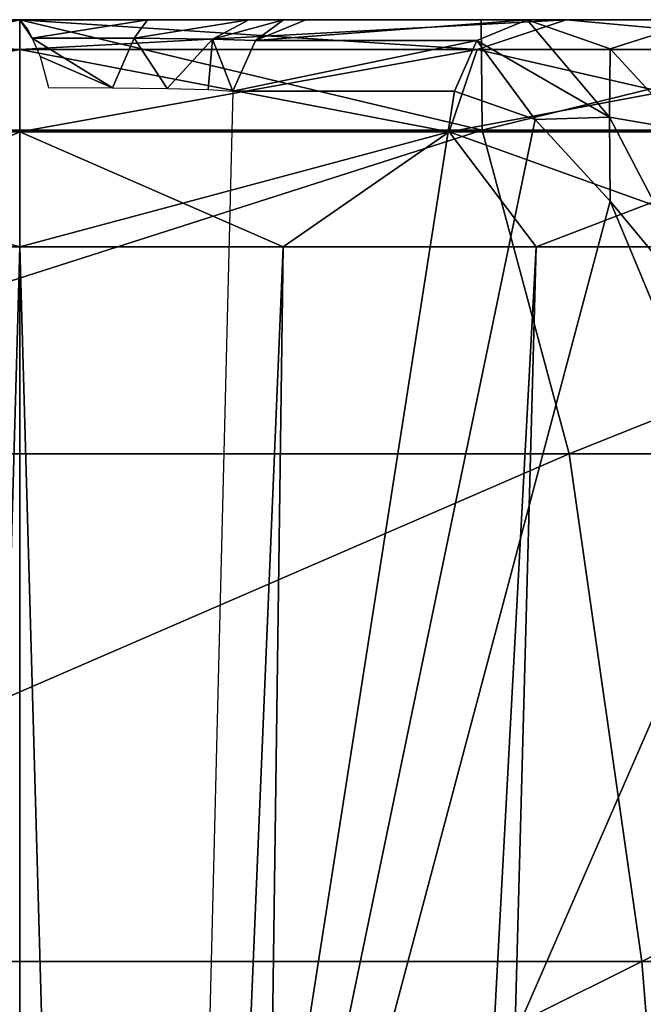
# Model space of a CAD drawing. Header units: millimetres. Extents: x -53 to 54, y -61 to 48.
# Tile 77 of 86: x 0 to 2.5, y 44.04 to 48. Entities that reach past the tile are written whole.
import ezdxf

# ---------------------------------------------------------------- set-up
doc = ezdxf.new("R2010")
doc.units = ezdxf.units.MM
doc.header["$LTSCALE"] = 65.185185
for name, color, linetype in [('123', 7, 'CONTINUOUS'), ('124', 7, 'CONTINUOUS'), ('173', 7, 'CONTINUOUS'), ('174', 7, 'CONTINUOUS'), ('175', 7, 'CONTINUOUS'), ('2', 7, 'CONTINUOUS'), ('22', 7, 'CONTINUOUS'), ('31', 7, 'CONTINUOUS'), ('36', 7, 'CONTINUOUS'), ('37', 7, 'CONTINUOUS')]:
    doc.layers.add(name, color=color, linetype=linetype)

msp = doc.modelspace()

# ---------------------------------------------------------------- linework, layer by layer
at = {"layer": '123', "color": 7, "linetype": 'Continuous', "true_color": 0xe0f2ff}
for points in [[(0, 47.8802, -5.9417), (-2.1943, 48, -6.0295), (-1.8361, 47.8802, -5.6509), (0, 47.8802, -5.9417)], [(0, 48, -6.4163), (-2.1943, 48, -6.0295), (0, 47.8802, -5.9417), (0, 48, -6.4163)], [(-2.1943, 48, 6.0295), (0, 48, 6.4163), (-1.8361, 47.8802, 5.6509), (-2.1943, 48, 6.0295)], [(-1.8361, 47.8802, 5.6509), (0, 48, 6.4163), (0, 47.8802, 5.9417), (-1.8361, 47.8802, 5.6509)], [(-1.8361, 47.8802, 5.6509), (0, 47.8802, 5.9417), (-1.7245, 47.5491, 5.3074), (-1.8361, 47.8802, 5.6509)], [(0, 47.5491, -5.5806), (-1.8361, 47.8802, -5.6509), (-1.7245, 47.5491, -5.3074), (0, 47.5491, -5.5806)], [(0, 47.8802, -5.9417), (-1.8361, 47.8802, -5.6509), (0, 47.5491, -5.5806), (0, 47.8802, -5.9417)], [(-1.7245, 47.5491, 5.3074), (0, 47.8802, 5.9417), (0, 47.5491, 5.5806), (-1.7245, 47.5491, 5.3074)], [(-1.0574, 47.0872, 5.316), (-1.7245, 47.5491, 5.3074), (0, 47.5491, 5.5806), (-1.0574, 47.0872, 5.316)], [(0, 47.0872, -5.4201), (0, 47.5491, -5.5806), (-1.7245, 47.5491, -5.3074), (0, 47.0872, -5.4201)], [(-1.0574, 47.0872, -5.316), (0, 47.0872, -5.4201), (-1.7245, 47.5491, -5.3074), (-1.0574, 47.0872, -5.316)], [(0, 47.0872, 5.4201), (-1.0574, 47.0872, 5.316), (0, 47.5491, 5.5806), (0, 47.0872, 5.4201)]]:
    msp.add_3dface(points, dxfattribs=at)
at = {"layer": '124', "color": 7, "linetype": 'Continuous', "true_color": 0xe0f2ff}
for points in [[(2.1943, 48, -6.0295), (0, 48, -6.4163), (1.8361, 47.8802, -5.6509), (2.1943, 48, -6.0295)], [(0, 48, -6.4163), (0, 47.8802, -5.9417), (1.8361, 47.8802, -5.6509), (0, 48, -6.4163)], [(0, 47.8802, 5.9417), (2.1943, 48, 6.0295), (1.8361, 47.8802, 5.6509), (0, 47.8802, 5.9417)], [(0, 48, 6.4163), (2.1943, 48, 6.0295), (0, 47.8802, 5.9417), (0, 48, 6.4163)], [(1.8361, 47.8802, 5.6509), (2.1943, 48, 6.0295), (3.4925, 47.8802, 4.807), (1.8361, 47.8802, 5.6509)], [(3.4925, 47.8802, -4.807), (2.1943, 48, -6.0295), (1.8361, 47.8802, -5.6509), (3.4925, 47.8802, -4.807)], [(2.1943, 48, 6.0295), (4.1242, 48, 4.9153), (3.4925, 47.8802, 4.807), (2.1943, 48, 6.0295)], [(4.1242, 48, -4.9153), (2.1943, 48, -6.0295), (3.4925, 47.8802, -4.807), (4.1242, 48, -4.9153)], [(0, 47.5491, 5.5806), (0, 47.8802, 5.9417), (1.8361, 47.8802, 5.6509), (0, 47.5491, 5.5806)], [(0, 47.5491, 5.5806), (1.8361, 47.8802, 5.6509), (1.7245, 47.5491, 5.3074), (0, 47.5491, 5.5806)], [(0, 47.8802, -5.9417), (0, 47.5491, -5.5806), (1.7245, 47.5491, -5.3074), (0, 47.8802, -5.9417)], [(1.8361, 47.8802, -5.6509), (0, 47.8802, -5.9417), (1.7245, 47.5491, -5.3074), (1.8361, 47.8802, -5.6509)], [(3.2802, 47.5491, -4.5148), (1.8361, 47.8802, -5.6509), (1.7245, 47.5491, -5.3074), (3.2802, 47.5491, -4.5148)], [(1.8361, 47.8802, 5.6509), (3.4925, 47.8802, 4.807), (1.7245, 47.5491, 5.3074), (1.8361, 47.8802, 5.6509)], [(1.7245, 47.5491, 5.3074), (3.4925, 47.8802, 4.807), (3.2802, 47.5491, 4.5148), (1.7245, 47.5491, 5.3074)], [(3.4925, 47.8802, -4.807), (1.8361, 47.8802, -5.6509), (3.2802, 47.5491, -4.5148), (3.4925, 47.8802, -4.807)], [(1.0574, 47.0872, 5.316), (0, 47.0872, 5.4201), (1.7245, 47.5491, 5.3074), (1.0574, 47.0872, 5.316)], [(0, 47.0872, 5.4201), (0, 47.5491, 5.5806), (1.7245, 47.5491, 5.3074), (0, 47.0872, 5.4201)], [(0, 47.0872, -5.4201), (1.0574, 47.0872, -5.316), (0, 47.5491, -5.5806), (0, 47.0872, -5.4201)], [(0, 47.5491, -5.5806), (1.0574, 47.0872, -5.316), (1.7245, 47.5491, -5.3074), (0, 47.5491, -5.5806)], [(2.0742, 47.0872, 5.0076), (1.0574, 47.0872, 5.316), (1.7245, 47.5491, 5.3074), (2.0742, 47.0872, 5.0076)], [(1.0574, 47.0872, -5.316), (2.0742, 47.0872, -5.0076), (1.7245, 47.5491, -5.3074), (1.0574, 47.0872, -5.316)], [(2.0742, 47.0872, 5.0076), (1.7245, 47.5491, 5.3074), (3.2802, 47.5491, 4.5148), (2.0742, 47.0872, 5.0076)], [(2.0742, 47.0872, -5.0076), (3.0113, 47.0872, -4.5067), (1.7245, 47.5491, -5.3074), (2.0742, 47.0872, -5.0076)], [(3.0113, 47.0872, -4.5067), (3.2802, 47.5491, -4.5148), (1.7245, 47.5491, -5.3074), (3.0113, 47.0872, -4.5067)], [(3.0113, 47.0872, 4.5067), (2.0742, 47.0872, 5.0076), (3.2802, 47.5491, 4.5148), (3.0113, 47.0872, 4.5067)]]:
    msp.add_3dface(points, dxfattribs=at)
at = {"layer": '173', "color": 7, "linetype": 'Continuous', "true_color": 0xe0f2ff}
for points in [[(2.0374, 48, 12.1298), (1.8352, 47.9167, 12.176), (2.3679, 47.6089, 14.5704), (2.0374, 48, 12.1298)], [(2.3703, 47.8828, 13.6216), (2.0374, 48, 12.1298), (2.3679, 47.6089, 14.5704), (2.3703, 47.8828, 13.6216)], [(1.7452, 47.7131, 12.1965), (2.0703, 47.5994, 13.6432), (1.8352, 47.9167, 12.176), (1.7452, 47.7131, 12.1965)], [(1.8352, 47.9167, 12.176), (2.0703, 47.5994, 13.6432), (2.3679, 47.6089, 14.5704), (1.8352, 47.9167, 12.176)], [(2.6714, 47.5557, 15.0114), (2.3703, 47.8828, 13.6216), (2.3679, 47.6089, 14.5704), (2.6714, 47.5557, 15.0114)], [(2.0703, 47.5994, 13.6432), (2.3712, 47.2711, 15.026), (2.3679, 47.6089, 14.5704), (2.0703, 47.5994, 13.6432)], [(2.3679, 47.6089, 14.5704), (2.3712, 47.2711, 15.026), (2.8412, 46.7039, 16.8219), (2.3679, 47.6089, 14.5704)], [(2.6714, 47.5557, 15.0114), (2.3679, 47.6089, 14.5704), (2.8412, 46.7039, 16.8219), (2.6714, 47.5557, 15.0114)], [(2.3712, 47.2711, 15.026), (2.8961, 46.0063, 17.5739), (2.8412, 46.7039, 16.8219), (2.3712, 47.2711, 15.026)]]:
    msp.add_3dface(points, dxfattribs=at)
at = {"layer": '174', "color": 7, "linetype": 'Continuous', "true_color": 0xe0f2ff}
for points in [[(2.0374, 48, 12.1298), (1.1485, 48, 8.2353), (0.9463, 47.9167, 8.2815), (2.0374, 48, 12.1298)], [(1.8352, 47.9167, 12.176), (2.0374, 48, 12.1298), (0.9463, 47.9167, 8.2815), (1.8352, 47.9167, 12.176)], [(0.8563, 47.7131, 8.302), (1.8352, 47.9167, 12.176), (0.9463, 47.9167, 8.2815), (0.8563, 47.7131, 8.302)], [(0.8563, 47.7131, 8.302), (1.7452, 47.7131, 12.1965), (1.8352, 47.9167, 12.176), (0.8563, 47.7131, 8.302)]]:
    msp.add_3dface(points, dxfattribs=at)
at = {"layer": '175', "color": 7, "linetype": 'Continuous', "true_color": 0xe0f2ff}
for points in [[(0.0497, 47.9261, 7.4341), (0, 48, 7.2295), (0.0315, 47.9617, 7.3806), (0.0497, 47.9261, 7.4341)], [(0.5134, 48, 7.3877), (0, 48, 7.2295), (0.0497, 47.9261, 7.4341), (0.5134, 48, 7.3877)], [(0.5134, 48, 7.3877), (0.0497, 47.9261, 7.4341), (0.4599, 47.9255, 7.5856), (0.5134, 48, 7.3877)], [(0.9198, 48, 7.7422), (0.4599, 47.9255, 7.5856), (0.7744, 47.9223, 7.8846), (0.9198, 48, 7.7422)], [(0.9198, 48, 7.7422), (0.5134, 48, 7.3877), (0.4599, 47.9255, 7.5856), (0.9198, 48, 7.7422)], [(0.9463, 47.9167, 8.2815), (1.0595, 48, 7.9753), (0.7744, 47.9223, 7.8846), (0.9463, 47.9167, 8.2815)], [(1.0595, 48, 7.9753), (0.9198, 48, 7.7422), (0.7744, 47.9223, 7.8846), (1.0595, 48, 7.9753)], [(1.1485, 48, 8.2353), (1.0595, 48, 7.9753), (0.9463, 47.9167, 8.2815), (1.1485, 48, 8.2353)], [(0.0497, 47.9261, 7.4341), (0.0825, 47.8527, 7.5018), (0.3724, 47.7263, 7.6513), (0.0497, 47.9261, 7.4341)], [(0.4599, 47.9255, 7.5856), (0.0497, 47.9261, 7.4341), (0.3724, 47.7263, 7.6513), (0.4599, 47.9255, 7.5856)], [(0.5918, 47.7236, 7.8188), (0.4599, 47.9255, 7.5856), (0.3724, 47.7263, 7.6513), (0.5918, 47.7236, 7.8188)], [(0.7744, 47.9223, 7.8846), (0.4599, 47.9255, 7.5856), (0.5918, 47.7236, 7.8188), (0.7744, 47.9223, 7.8846)], [(0.7571, 47.7191, 8.0406), (0.7744, 47.9223, 7.8846), (0.5918, 47.7236, 7.8188), (0.7571, 47.7191, 8.0406)], [(0.8563, 47.7131, 8.302), (0.7744, 47.9223, 7.8846), (0.7571, 47.7191, 8.0406), (0.8563, 47.7131, 8.302)], [(0.8563, 47.7131, 8.302), (0.9463, 47.9167, 8.2815), (0.7744, 47.9223, 7.8846), (0.8563, 47.7131, 8.302)], [(0.0825, 47.8527, 7.5018), (0.1162, 47.7271, 7.5506), (0.3724, 47.7263, 7.6513), (0.0825, 47.8527, 7.5018)]]:
    msp.add_3dface(points, dxfattribs=at)
at = {"layer": '2', "color": 7, "linetype": 'Continuous', "true_color": 0xe0f2ff}
for points in [[(0, 48, 7.2295), (-2.1943, 48, 6.0295), (-0.5103, 48, 7.386), (0, 48, 7.2295)], [(0, 48, 6.4163), (-2.1943, 48, 6.0295), (0, 48, 7.2295), (0, 48, 6.4163)], [(-2.1943, 48, -6.0295), (0, 48, -6.4163), (-1.8532, 48, -12.1593), (-2.1943, 48, -6.0295)], [(-1.8532, 48, -12.1593), (0, 48, -6.4163), (0, 48, -12.2997), (-1.8532, 48, -12.1593)], [(0, 48, -12.2997), (2.1943, 48, -6.0295), (1.8532, 48, -12.1593), (0, 48, -12.2997)], [(0.5134, 48, 7.3877), (0, 48, 6.4163), (0, 48, 7.2295), (0.5134, 48, 7.3877)], [(0.9198, 48, 7.7422), (0, 48, 6.4163), (0.5134, 48, 7.3877), (0.9198, 48, 7.7422)], [(2.1943, 48, 6.0295), (0, 48, 6.4163), (0.9198, 48, 7.7422), (2.1943, 48, 6.0295)], [(0, 48, -6.4163), (2.1943, 48, -6.0295), (0, 48, -12.2997), (0, 48, -6.4163)], [(1.0595, 48, 7.9753), (2.1943, 48, 6.0295), (0.9198, 48, 7.7422), (1.0595, 48, 7.9753)], [(1.1485, 48, 8.2353), (2.1943, 48, 6.0295), (1.0595, 48, 7.9753), (1.1485, 48, 8.2353)], [(2.0374, 48, 12.1298), (2.1943, 48, 6.0295), (1.1485, 48, 8.2353), (2.0374, 48, 12.1298)], [(1.8532, 48, -12.1593), (2.1943, 48, -6.0295), (3.664, 48, -11.7413), (1.8532, 48, -12.1593)], [(2.7369, 48, 11.9913), (2.1943, 48, 6.0295), (2.0374, 48, 12.1298), (2.7369, 48, 11.9913)], [(4.1242, 48, 4.9153), (2.1943, 48, 6.0295), (3.668, 48, 6.4333), (4.1242, 48, 4.9153)], [(2.1943, 48, -6.0295), (4.1242, 48, -4.9153), (3.664, 48, -11.7413), (2.1943, 48, -6.0295)], [(2.5384, 48, 7.9181), (2.1943, 48, 6.0295), (2.7369, 48, 11.9913), (2.5384, 48, 7.9181)], [(2.532, 48, 7.3669), (2.1943, 48, 6.0295), (2.5384, 48, 7.9181), (2.532, 48, 7.3669)], [(2.7449, 48, 6.876), (2.1943, 48, 6.0295), (2.532, 48, 7.3669), (2.7449, 48, 6.876)], [(3.1368, 48, 6.5136), (2.1943, 48, 6.0295), (2.7449, 48, 6.876), (3.1368, 48, 6.5136)], [(3.668, 48, 6.4333), (2.1943, 48, 6.0295), (3.1368, 48, 6.5136), (3.668, 48, 6.4333)]]:
    msp.add_3dface(points, dxfattribs=at)
at = {"layer": '22', "color": 7, "linetype": 'Continuous', "true_color": 0xe0f2ff}
for points in [[(1.7452, 47.7131, 12.1965), (0.6873, 40.9352, 8.8913), (2.0703, 47.5994, 13.6432), (1.7452, 47.7131, 12.1965)], [(0.8563, 47.7131, 8.302), (0.6873, 40.9352, 8.8913), (1.7452, 47.7131, 12.1965), (0.8563, 47.7131, 8.302)], [(2.0703, 47.5994, 13.6432), (0.6873, 40.9352, 8.8913), (2.3712, 47.2711, 15.026), (2.0703, 47.5994, 13.6432)], [(2.3712, 47.2711, 15.026), (0.6873, 40.9352, 8.8913), (2.8961, 46.0063, 17.5739), (2.3712, 47.2711, 15.026)], [(2.8961, 46.0063, 17.5739), (0.6873, 40.9352, 8.8913), (3.2816, 44.0317, 19.65), (2.8961, 46.0063, 17.5739)]]:
    msp.add_3dface(points, dxfattribs=at)
at = {"layer": '31', "color": 7, "linetype": 'Continuous', "true_color": 0xe0f2ff}
for points in [[(0, 48, -12.2997), (1.8574, 47.5557, -15.1337), (-1.8574, 47.5557, -15.1337), (0, 48, -12.2997)], [(-1.8532, 48, -12.1593), (0, 48, -12.2997), (-1.8574, 47.5557, -15.1337), (-1.8532, 48, -12.1593)], [(0, 48, -12.2997), (1.8532, 48, -12.1593), (1.8574, 47.5557, -15.1337), (0, 48, -12.2997)], [(1.8532, 48, -12.1593), (3.664, 48, -11.7413), (1.8574, 47.5557, -15.1337), (1.8532, 48, -12.1593)], [(3.664, 48, -11.7413), (5.462, 47.5557, -14.2354), (1.8574, 47.5557, -15.1337), (3.664, 48, -11.7413)], [(2.7369, 48, 11.9913), (2.0374, 48, 12.1298), (2.3703, 47.8828, 13.6216), (2.7369, 48, 11.9913)], [(2.6714, 47.5557, 15.0114), (2.7369, 48, 11.9913), (2.3703, 47.8828, 13.6216), (2.6714, 47.5557, 15.0114)], [(2.2061, 46.2556, -17.8067), (-2.2061, 46.2556, -17.8067), (1.8574, 47.5557, -15.1337), (2.2061, 46.2556, -17.8067)], [(1.8574, 47.5557, -15.1337), (-2.2061, 46.2556, -17.8067), (-1.8574, 47.5557, -15.1337), (1.8574, 47.5557, -15.1337)], [(5.462, 47.5557, -14.2354), (2.2061, 46.2556, -17.8067), (1.8574, 47.5557, -15.1337), (5.462, 47.5557, -14.2354)], [(6.4849, 46.2556, -16.73), (2.2061, 46.2556, -17.8067), (5.462, 47.5557, -14.2354), (6.4849, 46.2556, -16.73)], [(2.2061, 46.2556, -17.8067), (-2.4978, 44.2161, -19.9775), (-2.2061, 46.2556, -17.8067), (2.2061, 46.2556, -17.8067)], [(2.4978, 44.2161, -19.9775), (-2.4978, 44.2161, -19.9775), (2.2061, 46.2556, -17.8067), (2.4978, 44.2161, -19.9775)], [(6.4849, 46.2556, -16.73), (2.4978, 44.2161, -19.9775), (2.2061, 46.2556, -17.8067), (6.4849, 46.2556, -16.73)], [(7.3398, 44.2161, -18.7474), (2.4978, 44.2161, -19.9775), (6.4849, 46.2556, -16.73), (7.3398, 44.2161, -18.7474)], [(2.4978, 44.2161, -19.9775), (-2.7065, 41.6198, -21.4515), (-2.4978, 44.2161, -19.9775), (2.4978, 44.2161, -19.9775)], [(2.7065, 41.6198, -21.4515), (-2.7065, 41.6198, -21.4515), (2.4978, 44.2161, -19.9775), (2.7065, 41.6198, -21.4515)], [(7.3398, 44.2161, -18.7474), (2.7065, 41.6198, -21.4515), (2.4978, 44.2161, -19.9775), (7.3398, 44.2161, -18.7474)]]:
    msp.add_3dface(points, dxfattribs=at)
at = {"layer": '36', "color": 7, "linetype": 'Continuous', "true_color": 0xe0f2ff}
for points in [[(0.7143, 21.8257, -3.1296), (0, 47.0872, -5.4201), (0, 21.8257, -3.21), (0.7143, 21.8257, -3.1296)], [(1.0574, 47.0872, -5.316), (0, 47.0872, -5.4201), (0.7143, 21.8257, -3.1296), (1.0574, 47.0872, -5.316)], [(0, 47.0872, 5.4201), (1.0574, 47.0872, 5.316), (0, 21.8257, 3.21), (0, 47.0872, 5.4201)], [(0, 21.8257, 3.21), (1.0574, 47.0872, 5.316), (0.7143, 21.8257, 3.1296), (0, 21.8257, 3.21)], [(2.0742, 47.0872, -5.0076), (1.0574, 47.0872, -5.316), (0.7143, 21.8257, -3.1296), (2.0742, 47.0872, -5.0076)], [(1.0574, 47.0872, 5.316), (2.0742, 47.0872, 5.0076), (0.7143, 21.8257, 3.1296), (1.0574, 47.0872, 5.316)], [(1.3928, 21.8257, -2.8922), (2.0742, 47.0872, -5.0076), (0.7143, 21.8257, -3.1296), (1.3928, 21.8257, -2.8922)], [(0.7143, 21.8257, 3.1296), (2.0742, 47.0872, 5.0076), (1.3928, 21.8257, 2.8922), (0.7143, 21.8257, 3.1296)], [(1.3928, 21.8257, 2.8922), (3.0113, 47.0872, 4.5067), (2.0014, 21.8257, 2.5097), (1.3928, 21.8257, 2.8922)], [(2.0742, 47.0872, 5.0076), (3.0113, 47.0872, 4.5067), (1.3928, 21.8257, 2.8922), (2.0742, 47.0872, 5.0076)], [(3.0113, 47.0872, -4.5067), (2.0742, 47.0872, -5.0076), (1.3928, 21.8257, -2.8922), (3.0113, 47.0872, -4.5067)], [(2.0014, 21.8257, -2.5097), (3.0113, 47.0872, -4.5067), (1.3928, 21.8257, -2.8922), (2.0014, 21.8257, -2.5097)], [(3.0113, 47.0872, 4.5067), (3.8326, 47.0872, 3.8326), (2.0014, 21.8257, 2.5097), (3.0113, 47.0872, 4.5067)], [(2.0014, 21.8257, 2.5097), (3.8326, 47.0872, 3.8326), (2.5097, 21.8257, 2.0014), (2.0014, 21.8257, 2.5097)], [(3.8326, 47.0872, -3.8326), (3.0113, 47.0872, -4.5067), (2.0014, 21.8257, -2.5097), (3.8326, 47.0872, -3.8326)], [(2.5097, 21.8257, -2.0014), (3.8326, 47.0872, -3.8326), (2.0014, 21.8257, -2.5097), (2.5097, 21.8257, -2.0014)]]:
    msp.add_3dface(points, dxfattribs=at)
at = {"layer": '37', "color": 7, "linetype": 'Continuous', "true_color": 0xe0f2ff}
for points in [[(-1.0574, 47.0872, 5.316), (0, 47.0872, 5.4201), (-0.7143, 21.8257, 3.1296), (-1.0574, 47.0872, 5.316)], [(0, 21.8257, -3.21), (-1.0574, 47.0872, -5.316), (-0.7143, 21.8257, -3.1296), (0, 21.8257, -3.21)], [(0, 21.8257, -3.21), (0, 47.0872, -5.4201), (-1.0574, 47.0872, -5.316), (0, 21.8257, -3.21)], [(0, 47.0872, 5.4201), (0, 21.8257, 3.21), (-0.7143, 21.8257, 3.1296), (0, 47.0872, 5.4201)]]:
    msp.add_3dface(points, dxfattribs=at)

doc.saveas('drawing.dxf')
